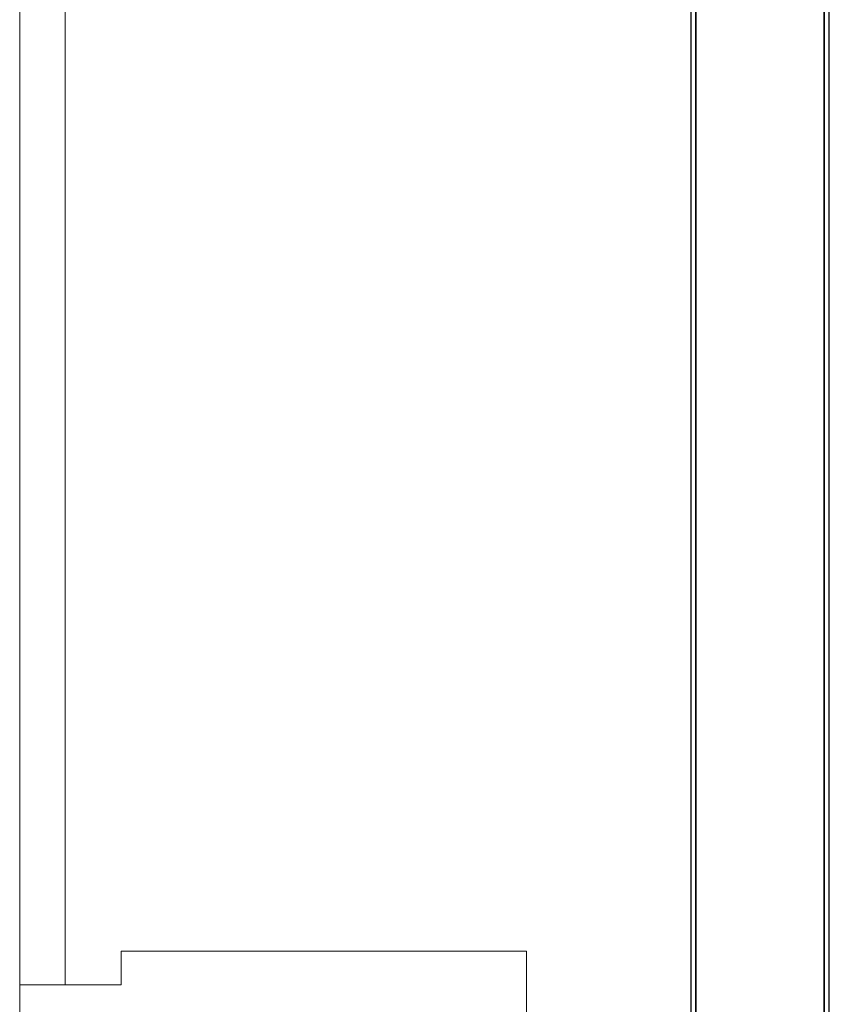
# Model space of a CAD drawing. Header units: millimetres. Extents: x 4476663 to 4477054, y -30323851 to -30323414.
# Tile 93 of 256: x 4476895.826 to 4476896.305, y -30323760.485 to -30323759.902. Entities that reach past the tile are written whole.
import ezdxf

# ---------------------------------------------------------------- set-up
doc = ezdxf.new("R2010")
doc.units = ezdxf.units.MM
doc.layers.add('CE-Condutos (Teto)', color=1, linetype='Continuous', lineweight=25)
doc.layers.add('IFC-Porta-Contorno', color=142, linetype='Continuous', lineweight=5)

msp = doc.modelspace()

# ---------------------------------------------------------------- linework, layer by layer
at = {"layer": 'CE-Condutos (Teto)'}
for p, q in [((4476896.30187, -30323754.31968), (4476896.30187, -30323760.8527)), ((4476896.30487, -30323760.8527), (4476896.30487, -30323754.31968)), ((4476896.22287, -30323754.88942), (4476896.22287, -30323760.72854)), ((4476896.22587, -30323754.90358), (4476896.22587, -30323760.54901)), ((4476896.22587, -30323760.72456), (4476896.22587, -30323754.90443)), ((4476896.30187, -30323760.8527), (4476896.30187, -30323755.26359))]:
    msp.add_line(p, q, dxfattribs=at)
at = {"layer": 'IFC-Porta-Contorno', "color": 8, "lineweight": 5}
for p, q in [((4476895.82572, -30323760.47366), (4476895.82572, -30323758.83635)), ((4476895.85266, -30323760.47366), (4476895.85266, -30323758.83635)), ((4476895.88572, -30323760.45366), (4476895.89616, -30323760.45366)), ((4476895.88572, -30323760.4727), (4476895.88572, -30323760.45366)), ((4476895.89616, -30323760.45366), (4476896.12572, -30323760.45366)), ((4476896.12572, -30323760.45626), (4476896.12572, -30323760.45366)), ((4476896.12572, -30323760.51366), (4476896.12572, -30323760.45626)), ((4476895.88572, -30323760.47366), (4476895.88572, -30323760.4727)), ((4476895.82572, -30323760.47366), (4476895.82861, -30323760.47366)), ((4476895.82572, -30323760.51137), (4476895.82572, -30323760.47366)), ((4476895.82702, -30323760.47366), (4476895.85266, -30323760.47366)), ((4476895.82861, -30323760.47366), (4476895.88572, -30323760.47366))]:
    msp.add_line(p, q, dxfattribs=at)

doc.saveas('drawing.dxf')
